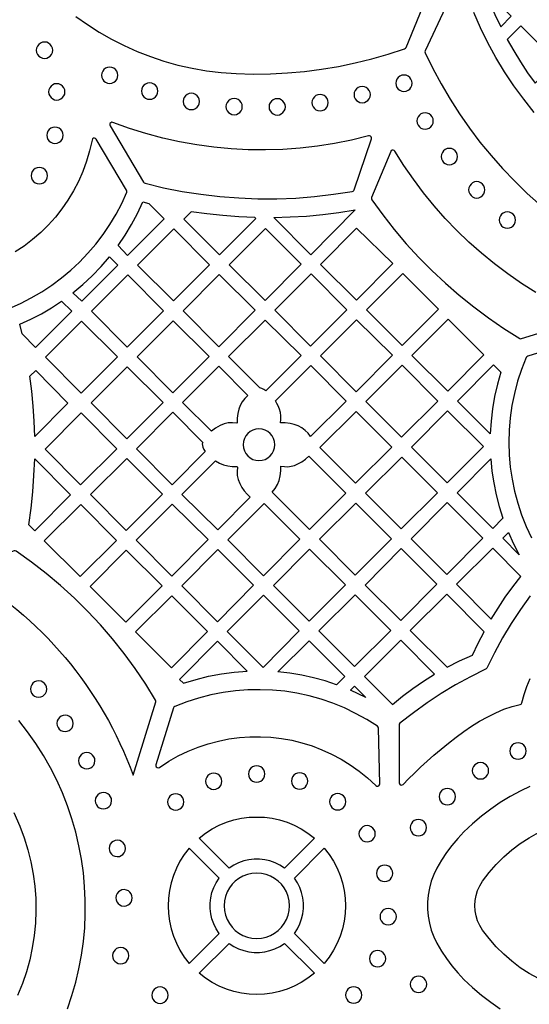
# Model space of a CAD drawing. Header units: millimetres. Extents: x -1176 to 822, y -1617 to -119.
# Tile 52 of 113: x -323 to -218, y -560 to -357. Entities that reach past the tile are written whole.
import ezdxf

# ---------------------------------------------------------------- set-up
doc = ezdxf.new("R2010")
doc.units = ezdxf.units.MM
doc.layers.add('pattern', color=5, linetype='Continuous')

msp = doc.modelspace()

# ---------------------------------------------------------------- linework, layer by layer
at = {"layer": 'pattern'}
for points in [[(-311.01, -355.93), (-308.65, -357.61), (-306.21, -359.18), (-303.68, -360.63), (-301.08, -361.96), (-298.41, -363.16), (-295.67, -364.23), (-292.87, -365.17), (-290, -365.97), (-287.08, -366.63), (-284.1, -367.15), (-281.07, -367.51), (-278, -367.73), (-274.46, -367.81), (-270.93, -367.77), (-267.4, -367.58), (-263.88, -367.27), (-260.38, -366.82), (-256.9, -366.23), (-253.45, -365.52), (-250.02, -364.67), (-246.62, -363.69), (-243.26, -362.59), (-243.08, -362.49), (-242.97, -362.32), (-236.65, -347.05)], [(-232.3, -348.59), (-239.03, -363.03), (-239.09, -363.23), (-239.03, -363.44), (-237.44, -366.68), (-235.73, -369.86), (-233.9, -372.97), (-231.96, -376), (-229.9, -378.95), (-227.72, -381.82), (-225.44, -384.61), (-223.05, -387.31), (-220.56, -389.92), (-217.96, -392.43), (-215.66, -394.47)], [(-216.55, -375.72), (-218.7, -373.02), (-220.73, -370.24), (-222.64, -367.37), (-224.42, -364.42), (-226.08, -361.4), (-227.61, -358.31), (-229.01, -355.15)], [(-324.79, -416.11), (-322.48, -415.09), (-320.24, -413.96), (-318.08, -412.7), (-316, -411.32), (-314, -409.84), (-312.1, -408.25), (-310.28, -406.55), (-308.57, -404.76), (-306.95, -402.87), (-305.44, -400.9), (-304.04, -398.83), (-302.76, -396.69), (-301.59, -394.46), (-300.55, -392.16), (-300.51, -391.94), (-300.58, -391.73), (-306.82, -381.25), (-306.99, -381.08), (-307.21, -381.02), (-307.43, -381.06), (-307.61, -381.19), (-307.71, -381.41), (-308.21, -383.64), (-308.84, -385.8), (-309.61, -387.91), (-310.5, -389.95), (-311.52, -391.91), (-312.66, -393.8), (-313.91, -395.61), (-315.27, -397.33), (-316.73, -398.96), (-318.29, -400.5), (-319.95, -401.93), (-321.69, -403.26), (-323.52, -404.48)], [(-216.22, -412.83), (-219.14, -410.97), (-221.99, -409), (-224.74, -406.92), (-227.41, -404.73), (-229.99, -402.44), (-232.48, -400.05), (-234.87, -397.55), (-237.16, -394.96), (-239.35, -392.28), (-241.43, -389.51), (-243.41, -386.65), (-245.27, -383.7), (-245.42, -383.54), (-245.61, -383.47), (-245.82, -383.49), (-246, -383.59), (-246.12, -383.77), (-250.07, -393.29), (-250.11, -393.53), (-250.02, -393.75), (-247.77, -396.86), (-245.4, -399.86), (-242.92, -402.78), (-240.34, -405.59), (-237.65, -408.3), (-234.86, -410.91), (-231.98, -413.41), (-229, -415.8), (-225.93, -418.08), (-222.77, -420.25), (-219.52, -422.29), (-219.34, -422.36), (-219.14, -422.34), (-207.06, -418.6)], [(-206.57, -422.48), (-217.88, -425.98), (-218.06, -426.08), (-218.18, -426.25), (-219.14, -428.67), (-219.95, -431.13), (-220.61, -433.62), (-221.12, -436.13), (-221.49, -438.66), (-221.7, -441.19), (-221.77, -443.73), (-221.7, -446.27), (-221.48, -448.8), (-221.11, -451.31), (-220.6, -453.8), (-219.94, -456.26), (-219.14, -458.68), (-218.2, -461.06), (-217.12, -463.4)], [(-217.35, -475.33), (-219.39, -478.16), (-221.31, -481.05), (-223.09, -484.03), (-224.76, -487.09), (-226.31, -490.24), (-226.41, -490.38), (-226.55, -490.48), (-229.7, -492.03), (-232.76, -493.69), (-235.74, -495.48), (-238.64, -497.39), (-241.46, -499.43), (-244.22, -501.61), (-244.36, -501.78), (-244.4, -501.98), (-244.4, -513.86), (-244.34, -514.09), (-244.19, -514.26), (-243.99, -514.34), (-243.77, -514.32), (-243.57, -514.2), (-242.46, -513.07), (-241.25, -511.89), (-239.98, -510.66), (-238.63, -509.42), (-237.22, -508.16), (-235.75, -506.91), (-234.23, -505.67), (-232.66, -504.47), (-231.07, -503.32), (-229.44, -502.22), (-227.79, -501.2), (-226.12, -500.27), (-224.45, -499.44), (-222.77, -498.73), (-221.1, -498.16), (-219.44, -497.73), (-219.25, -497.66), (-219.13, -497.54), (-219.07, -497.36), (-218.63, -495.7), (-218.06, -494.02), (-217.35, -492.35)], [(-312.77, -560.44), (-311.85, -557.72), (-311.06, -554.97), (-310.4, -552.19), (-309.87, -549.39), (-309.48, -546.58), (-309.22, -543.75), (-309.09, -540.91), (-309.09, -538.08), (-309.23, -535.25), (-309.49, -532.42), (-309.89, -529.62), (-310.41, -526.83), (-311.07, -524.06), (-311.86, -521.32), (-312.77, -518.62), (-313.82, -515.95), (-314.99, -513.33), (-316.3, -510.76), (-317.73, -508.24), (-319.29, -505.78), (-320.98, -503.38), (-322.8, -501.05)], [(-217.45, -514.64), (-219.32, -515.53), (-221.47, -516.69), (-223.53, -517.94), (-225.51, -519.29), (-227.41, -520.74), (-229.24, -522.3), (-231.02, -523.98), (-232.31, -525.35), (-233.51, -526.77), (-234.62, -528.25), (-235.65, -529.8), (-236.59, -531.43), (-237.24, -532.77), (-237.76, -534.16), (-238.15, -535.57), (-238.41, -537.01), (-238.54, -538.46), (-238.54, -539.91), (-238.41, -541.36), (-238.15, -542.8), (-237.76, -544.21), (-237.24, -545.59), (-236.59, -546.93), (-235.65, -548.56), (-234.62, -550.11), (-233.51, -551.6), (-232.31, -553.02), (-231.02, -554.38), (-229.24, -556.06), (-227.41, -557.62), (-225.51, -559.08), (-223.53, -560.43)], [(-323.81, -520), (-322.58, -522.8), (-321.67, -525.22), (-320.91, -527.67), (-320.29, -530.16), (-319.82, -532.67), (-319.49, -535.19), (-319.31, -537.73), (-319.27, -540.27), (-319.38, -542.81), (-319.63, -545.34), (-320.02, -547.86), (-320.56, -550.35), (-321.24, -552.82), (-322.07, -555.25), (-323.07, -557.72)], [(-215.66, -554.23), (-217.57, -553.17), (-219.41, -551.97), (-221.16, -550.65), (-222.83, -549.21), (-224.39, -547.66), (-225.84, -545.99), (-227.19, -544.22), (-227.76, -543.29), (-228.21, -542.3), (-228.53, -541.28), (-228.72, -540.24), (-228.79, -539.18), (-228.72, -538.13), (-228.53, -537.08), (-228.21, -536.06), (-227.76, -535.08), (-227.19, -534.14), (-225.84, -532.37), (-224.39, -530.7), (-222.83, -529.15), (-221.16, -527.71), (-219.41, -526.39), (-217.57, -525.2), (-215.66, -524.13)]]:
    msp.add_lwpolyline(points, dxfattribs=at)
for points in [[(-223.45, -358.08), (-221.28, -355.89), (-226.76, -350.35), (-225.75, -352.96), (-224.65, -355.54)], [(-222.08, -360.72), (-220.76, -363.05), (-219.37, -365.32), (-217.91, -367.55), (-216.36, -369.72), (-211.97, -365.32), (-219.28, -357.91)], [(-319.19, -362.91), (-319.13, -363.36), (-318.96, -363.76), (-318.69, -364.1), (-318.35, -364.36), (-317.95, -364.53), (-317.5, -364.59), (-317.05, -364.53), (-316.65, -364.36), (-316.31, -364.1), (-316.05, -363.76), (-315.88, -363.36), (-315.82, -362.91), (-315.88, -362.46), (-316.05, -362.06), (-316.31, -361.71), (-316.65, -361.45), (-317.05, -361.28), (-317.5, -361.22), (-317.95, -361.28), (-318.35, -361.45), (-318.69, -361.71), (-318.96, -362.06), (-319.13, -362.46)], [(-305.74, -368.07), (-305.68, -368.52), (-305.51, -368.92), (-305.24, -369.26), (-304.9, -369.52), (-304.5, -369.7), (-304.05, -369.76), (-303.6, -369.7), (-303.2, -369.52), (-302.86, -369.26), (-302.6, -368.92), (-302.43, -368.52), (-302.37, -368.07), (-302.43, -367.62), (-302.6, -367.22), (-302.86, -366.88), (-303.2, -366.61), (-303.6, -366.44), (-304.05, -366.38), (-304.5, -366.44), (-304.9, -366.61), (-305.24, -366.88), (-305.51, -367.22), (-305.68, -367.62)], [(-245.09, -369.71), (-245.03, -370.16), (-244.86, -370.56), (-244.6, -370.9), (-244.26, -371.16), (-243.85, -371.33), (-243.4, -371.39), (-242.96, -371.33), (-242.55, -371.16), (-242.21, -370.9), (-241.95, -370.56), (-241.78, -370.16), (-241.72, -369.71), (-241.78, -369.26), (-241.95, -368.86), (-242.21, -368.51), (-242.55, -368.25), (-242.96, -368.08), (-243.4, -368.02), (-243.85, -368.08), (-244.26, -368.25), (-244.6, -368.51), (-244.86, -368.86), (-245.03, -369.26)], [(-316.65, -371.48), (-316.59, -371.93), (-316.42, -372.33), (-316.16, -372.68), (-315.82, -372.94), (-315.41, -373.11), (-314.97, -373.17), (-314.52, -373.11), (-314.12, -372.94), (-313.77, -372.68), (-313.51, -372.33), (-313.34, -371.93), (-313.28, -371.48), (-313.34, -371.04), (-313.51, -370.63), (-313.77, -370.29), (-314.12, -370.03), (-314.52, -369.86), (-314.97, -369.8), (-315.41, -369.86), (-315.82, -370.03), (-316.16, -370.29), (-316.42, -370.63), (-316.59, -371.04)], [(-297.51, -371.33), (-297.45, -371.78), (-297.28, -372.18), (-297.01, -372.52), (-296.67, -372.79), (-296.27, -372.96), (-295.82, -373.02), (-295.37, -372.96), (-294.97, -372.79), (-294.63, -372.52), (-294.37, -372.18), (-294.2, -371.78), (-294.14, -371.33), (-294.2, -370.88), (-294.37, -370.48), (-294.63, -370.14), (-294.97, -369.88), (-295.37, -369.71), (-295.82, -369.65), (-296.27, -369.71), (-296.67, -369.88), (-297.01, -370.14), (-297.28, -370.48), (-297.45, -370.88)], [(-253.69, -372.05), (-253.63, -372.5), (-253.46, -372.9), (-253.2, -373.24), (-252.86, -373.5), (-252.46, -373.67), (-252.01, -373.73), (-251.56, -373.67), (-251.16, -373.5), (-250.82, -373.24), (-250.55, -372.9), (-250.38, -372.5), (-250.32, -372.05), (-250.38, -371.6), (-250.55, -371.2), (-250.82, -370.86), (-251.16, -370.59), (-251.56, -370.42), (-252.01, -370.36), (-252.46, -370.42), (-252.86, -370.59), (-253.2, -370.86), (-253.46, -371.2), (-253.63, -371.6)], [(-288.92, -373.47), (-288.86, -373.92), (-288.69, -374.32), (-288.42, -374.66), (-288.08, -374.92), (-287.68, -375.09), (-287.23, -375.15), (-286.78, -375.09), (-286.38, -374.92), (-286.04, -374.66), (-285.78, -374.32), (-285.61, -373.92), (-285.55, -373.47), (-285.61, -373.02), (-285.78, -372.62), (-286.04, -372.28), (-286.38, -372.02), (-286.78, -371.85), (-287.23, -371.79), (-287.68, -371.85), (-288.08, -372.02), (-288.42, -372.28), (-288.69, -372.62), (-288.86, -373.02)], [(-280.09, -374.52), (-280.03, -374.97), (-279.86, -375.37), (-279.59, -375.71), (-279.25, -375.98), (-278.85, -376.15), (-278.4, -376.21), (-277.95, -376.15), (-277.55, -375.98), (-277.21, -375.71), (-276.95, -375.37), (-276.78, -374.97), (-276.72, -374.52), (-276.78, -374.07), (-276.95, -373.67), (-277.21, -373.33), (-277.55, -373.07), (-277.95, -372.9), (-278.4, -372.84), (-278.85, -372.9), (-279.25, -373.07), (-279.59, -373.33), (-279.86, -373.67), (-280.03, -374.07)], [(-271.21, -374.57), (-271.15, -375.02), (-270.98, -375.42), (-270.72, -375.76), (-270.38, -376.03), (-269.98, -376.2), (-269.53, -376.26), (-269.08, -376.2), (-268.68, -376.03), (-268.34, -375.76), (-268.07, -375.42), (-267.9, -375.02), (-267.84, -374.57), (-267.9, -374.12), (-268.07, -373.72), (-268.34, -373.38), (-268.68, -373.12), (-269.08, -372.95), (-269.53, -372.89), (-269.98, -372.95), (-270.38, -373.12), (-270.72, -373.38), (-270.98, -373.72), (-271.15, -374.12)], [(-262.37, -373.71), (-262.31, -374.16), (-262.14, -374.56), (-261.87, -374.9), (-261.53, -375.16), (-261.13, -375.33), (-260.68, -375.39), (-260.23, -375.33), (-259.83, -375.16), (-259.49, -374.9), (-259.23, -374.56), (-259.06, -374.16), (-259, -373.71), (-259.06, -373.26), (-259.23, -372.86), (-259.49, -372.52), (-259.83, -372.25), (-260.23, -372.09), (-260.68, -372.03), (-261.13, -372.09), (-261.53, -372.25), (-261.87, -372.52), (-262.14, -372.86), (-262.31, -373.26)], [(-240.71, -377.48), (-240.65, -377.93), (-240.48, -378.33), (-240.22, -378.67), (-239.88, -378.94), (-239.47, -379.11), (-239.03, -379.17), (-238.58, -379.11), (-238.18, -378.94), (-237.83, -378.67), (-237.57, -378.33), (-237.4, -377.93), (-237.34, -377.48), (-237.4, -377.03), (-237.57, -376.63), (-237.83, -376.29), (-238.18, -376.03), (-238.58, -375.86), (-239.03, -375.8), (-239.47, -375.86), (-239.88, -376.03), (-240.22, -376.29), (-240.48, -376.63), (-240.65, -377.03)], [(-317.03, -380.42), (-316.97, -380.87), (-316.8, -381.27), (-316.53, -381.62), (-316.19, -381.88), (-315.79, -382.05), (-315.34, -382.11), (-314.89, -382.05), (-314.49, -381.88), (-314.15, -381.62), (-313.89, -381.27), (-313.72, -380.87), (-313.66, -380.42), (-313.72, -379.98), (-313.89, -379.57), (-314.15, -379.23), (-314.49, -378.97), (-314.89, -378.8), (-315.34, -378.74), (-315.79, -378.8), (-316.19, -378.97), (-316.53, -379.23), (-316.8, -379.57), (-316.97, -379.98)], [(-250.69, -380.56), (-254.19, -381.42), (-257.71, -382.12), (-261.24, -382.68), (-264.8, -383.09), (-268.36, -383.35), (-271.92, -383.46), (-275.48, -383.42), (-279.04, -383.23), (-282.59, -382.9), (-286.12, -382.42), (-289.64, -381.79), (-293.13, -381.01), (-296.59, -380.08), (-300.01, -379.01), (-303.4, -377.79), (-303.65, -377.76), (-303.86, -377.85), (-304.01, -378.02), (-304.06, -378.25), (-303.99, -378.49), (-297.07, -390.1), (-296.95, -390.24), (-296.78, -390.32), (-292.96, -391.23), (-289.11, -391.99), (-285.24, -392.59), (-281.35, -393.05), (-277.45, -393.35), (-273.54, -393.51), (-269.63, -393.51), (-265.72, -393.36), (-261.81, -393.06), (-257.92, -392.6), (-254.04, -392), (-253.86, -391.94), (-253.74, -391.84), (-253.66, -391.67), (-250.11, -381.18), (-250.08, -380.97), (-250.15, -380.78), (-250.29, -380.63), (-250.47, -380.55)], [(-235.71, -384.82), (-235.65, -385.27), (-235.48, -385.67), (-235.22, -386.01), (-234.87, -386.27), (-234.47, -386.44), (-234.02, -386.5), (-233.58, -386.44), (-233.17, -386.27), (-232.83, -386.01), (-232.57, -385.67), (-232.4, -385.27), (-232.34, -384.82), (-232.4, -384.37), (-232.57, -383.97), (-232.83, -383.63), (-233.17, -383.36), (-233.58, -383.19), (-234.02, -383.13), (-234.47, -383.19), (-234.87, -383.36), (-235.22, -383.63), (-235.48, -383.97), (-235.65, -384.37)], [(-320.25, -388.76), (-320.19, -389.21), (-320.02, -389.61), (-319.76, -389.95), (-319.42, -390.21), (-319.01, -390.38), (-318.57, -390.44), (-318.12, -390.38), (-317.71, -390.21), (-317.37, -389.95), (-317.11, -389.61), (-316.94, -389.21), (-316.88, -388.76), (-316.94, -388.31), (-317.11, -387.91), (-317.37, -387.57), (-317.71, -387.3), (-318.12, -387.13), (-318.57, -387.07), (-319.01, -387.13), (-319.42, -387.3), (-319.76, -387.57), (-320.02, -387.91), (-320.19, -388.31)], [(-230.07, -391.67), (-230.01, -392.12), (-229.84, -392.52), (-229.57, -392.87), (-229.23, -393.13), (-228.83, -393.3), (-228.38, -393.36), (-227.93, -393.3), (-227.53, -393.13), (-227.19, -392.87), (-226.93, -392.52), (-226.76, -392.12), (-226.7, -391.67), (-226.76, -391.23), (-226.93, -390.82), (-227.19, -390.48), (-227.53, -390.22), (-227.93, -390.05), (-228.38, -389.99), (-228.83, -390.05), (-229.23, -390.22), (-229.57, -390.48), (-229.84, -390.82), (-230.01, -391.23)], [(-297.22, -394.18), (-296, -394.48), (-292.85, -397.66), (-300.37, -405.18), (-302.34, -403.18), (-300.88, -401.03), (-299.54, -398.82), (-298.32, -396.54)], [(-274.16, -397.35), (-277.46, -397.21), (-280.74, -396.98), (-284.02, -396.63), (-287.29, -396.19), (-288.78, -397.69), (-281.45, -405.09), (-273.93, -397.58)], [(-253.48, -395.81), (-262.62, -405.05), (-270.23, -397.37), (-266.85, -397.27), (-263.49, -397.07), (-260.15, -396.76), (-256.81, -396.34)], [(-223.75, -397.91), (-223.69, -398.36), (-223.52, -398.76), (-223.26, -399.1), (-222.91, -399.37), (-222.51, -399.54), (-222.06, -399.6), (-221.62, -399.54), (-221.21, -399.37), (-220.87, -399.1), (-220.61, -398.76), (-220.44, -398.36), (-220.38, -397.91), (-220.44, -397.46), (-220.61, -397.06), (-220.87, -396.72), (-221.21, -396.46), (-221.62, -396.29), (-222.06, -396.23), (-222.51, -396.29), (-222.91, -396.46), (-223.26, -396.72), (-223.52, -397.06), (-223.69, -397.46)], [(-298.33, -407.23), (-290.92, -414.57), (-283.48, -407.12), (-290.81, -399.72)], [(-279.43, -407.12), (-272.02, -414.46), (-264.58, -407.02), (-271.92, -399.61)], [(-253.16, -399.57), (-245.71, -406.87), (-253.15, -414.38), (-260.6, -407.08)], [(-304.1, -405.47), (-302.37, -407.18), (-309.84, -414.65), (-311.64, -412.88), (-309.59, -411.18), (-307.66, -409.38), (-305.83, -407.48)], [(-292.98, -416.62), (-300.32, -409.22), (-307.8, -416.69), (-300.46, -424.1)], [(-274.05, -416.49), (-281.46, -409.15), (-288.89, -416.59), (-281.56, -424)], [(-262.51, -409.01), (-269.99, -416.49), (-262.65, -423.9), (-255.18, -416.42)], [(-236.27, -416.26), (-243.65, -408.94), (-251.11, -416.4), (-243.76, -423.75)], [(-313.97, -414.61), (-311.89, -416.7), (-319.33, -424.14), (-322.1, -421.34), (-322.57, -419.36), (-320.32, -418.33), (-318.15, -417.2), (-316.03, -415.96)], [(-317.3, -426.19), (-309.96, -433.6), (-302.45, -426.09), (-309.86, -418.75)], [(-283.55, -425.99), (-290.96, -418.65), (-298.4, -426.09), (-291.06, -433.5)], [(-271.86, -433.09), (-272.27, -432.82), (-272.73, -432.61), (-273.12, -432.51), (-279.54, -426.03), (-272.01, -418.5), (-264.6, -425.84)], [(-245.77, -425.76), (-253.15, -418.44), (-260.59, -425.88), (-253.28, -433.27)], [(-226.92, -425.71), (-234.26, -418.3), (-241.76, -425.8), (-234.38, -433.17)], [(-281.28, -440.24), (-282.22, -440.77), (-283.08, -441.4), (-289.03, -435.51), (-281.53, -428.02), (-275.57, -434.04), (-276.22, -434.68), (-276.75, -435.36), (-277.15, -436.09), (-277.45, -436.9), (-277.65, -437.8), (-277.76, -438.74), (-277.77, -439.69), (-277.87, -439.78), (-278.76, -439.68), (-279.61, -439.72), (-280.45, -439.9)], [(-268.87, -439.72), (-268.76, -438.97), (-268.75, -438.26), (-268.83, -437.57), (-269.02, -436.89), (-269.31, -436.2), (-269.59, -435.68), (-269.89, -435.18), (-262.58, -427.87), (-255.28, -435.25), (-262.63, -442.53), (-263.17, -441.85), (-263.78, -441.25), (-264.47, -440.74), (-265.22, -440.33), (-266.02, -440.02), (-266.87, -439.83), (-267.87, -439.72)], [(-243.91, -442.65), (-236.4, -435.23), (-243.78, -427.79), (-251.24, -435.31)], [(-223.4, -429.24), (-224.12, -431.75), (-224.7, -434.26), (-225.13, -436.79), (-225.43, -439.35), (-225.59, -441.96), (-232.34, -435.21), (-224.91, -427.72)], [(-319.52, -442.48), (-319.63, -439.36), (-319.83, -436.26), (-320.12, -433.16), (-320.5, -430.07), (-319.32, -428.89), (-312.66, -435.62)], [(-300.46, -428.15), (-307.9, -435.58), (-300.56, -442.99), (-293.05, -435.49)], [(-302.58, -445.02), (-309.92, -437.61), (-317.4, -445.09), (-310.06, -452.49)], [(-284.89, -443.71), (-284.97, -444.05), (-284.96, -444.38), (-284.87, -444.72), (-284.65, -445.18), (-284.38, -445.61), (-291.21, -452.44), (-298.55, -445.03), (-291.03, -437.52)], [(-245.87, -444.73), (-253.25, -437.36), (-260.73, -444.78), (-253.36, -452.15)], [(-227.02, -444.58), (-234.4, -437.2), (-241.84, -444.71), (-234.47, -452.08)], [(-276.55, -444.2), (-276.48, -444.86), (-276.29, -445.48), (-275.99, -446.04), (-275.59, -446.52), (-275.11, -446.92), (-274.55, -447.22), (-273.94, -447.41), (-273.28, -447.48), (-272.62, -447.41), (-272, -447.22), (-271.45, -446.92), (-270.96, -446.52), (-270.56, -446.04), (-270.26, -445.48), (-270.07, -444.86), (-270, -444.2), (-270.07, -443.54), (-270.26, -442.93), (-270.56, -442.37), (-270.96, -441.89), (-271.45, -441.49), (-272, -441.19), (-272.62, -441), (-273.28, -440.93), (-273.94, -441), (-274.55, -441.19), (-275.11, -441.49), (-275.59, -441.89), (-275.99, -442.37), (-276.29, -442.93), (-276.48, -443.54)], [(-319.53, -447.09), (-312.13, -454.56), (-319.52, -461.95), (-320.75, -460.69), (-320.28, -457.31), (-319.92, -453.91), (-319.67, -450.51)], [(-300.66, -461.89), (-293.19, -454.42), (-300.52, -447.01), (-308, -454.48)], [(-282.26, -447.54), (-281.45, -448.02), (-280.6, -448.37), (-279.68, -448.58), (-278.78, -448.68), (-277.87, -448.7), (-277.71, -448.86), (-277.8, -449.74), (-277.76, -450.57), (-277.57, -451.39), (-277.24, -452.21), (-276.81, -453), (-276.31, -453.72), (-275.75, -454.39), (-275.11, -455.02), (-281.8, -461.77), (-289.18, -454.46)], [(-262.98, -446.58), (-255.35, -454.21), (-262.86, -461.65), (-270.56, -453.96), (-269.94, -453.21), (-269.46, -452.42), (-269.12, -451.56), (-268.9, -450.61), (-268.79, -449.61), (-268.79, -448.61), (-268.04, -448.72), (-267.33, -448.73), (-266.65, -448.65), (-265.96, -448.46), (-265.27, -448.17), (-264.45, -447.71), (-263.69, -447.19)], [(-251.32, -454.19), (-243.96, -461.55), (-236.47, -454.13), (-243.86, -446.74)], [(-223, -459.34), (-225.1, -461.44), (-232.44, -454.11), (-225.5, -447.11), (-225.26, -449.62), (-224.89, -452.08), (-224.39, -454.52), (-223.76, -456.93)], [(-302.69, -463.91), (-310.03, -456.51), (-317.54, -464.02), (-310.13, -471.35)], [(-298.62, -463.9), (-291.23, -471.29), (-283.77, -463.76), (-291.16, -456.44)], [(-272.23, -456.34), (-279.74, -463.78), (-272.33, -471.19), (-264.88, -463.67)], [(-253.43, -471.08), (-245.98, -463.57), (-253.32, -456.23), (-260.84, -463.67)], [(-234.46, -456.14), (-241.92, -463.59), (-234.56, -470.94), (-227.11, -463.49)], [(-219.64, -466.87), (-223.04, -463.47), (-221.86, -462.29), (-220.81, -464.61)], [(-308.12, -473.4), (-300.73, -480.79), (-293.27, -473.26), (-300.66, -465.94)], [(-281.83, -480.68), (-274.39, -473.17), (-281.76, -465.8), (-289.2, -473.31)], [(-262.86, -465.7), (-270.3, -473.21), (-262.96, -480.54), (-255.45, -473.1)], [(-243.96, -465.59), (-251.4, -473.11), (-244.07, -480.44), (-236.59, -472.96)], [(-225.41, -480.16), (-223.99, -477.87), (-222.5, -475.64), (-220.92, -473.47), (-219.27, -471.35), (-225.07, -465.49), (-232.54, -472.97)], [(-283.89, -482.67), (-291.23, -475.34), (-298.74, -482.77), (-291.33, -490.18)], [(-279.84, -482.67), (-272.43, -490.08), (-264.99, -482.57), (-272.33, -475.23)], [(-253.57, -489.93), (-246.09, -482.46), (-253.43, -475.13), (-260.94, -482.57)], [(-226.88, -482.75), (-234.57, -474.99), (-242.08, -482.5), (-234.49, -490.02), (-231.91, -488.72), (-229.26, -487.54), (-228.12, -485.12)], [(-288.85, -493.35), (-286.26, -492.55), (-283.66, -491.91), (-281.04, -491.41), (-278.39, -491.07), (-275.69, -490.87), (-281.86, -484.7), (-289.64, -492.55)], [(-257.29, -493.65), (-259.66, -492.86), (-262.04, -492.21), (-264.45, -491.68), (-266.89, -491.28), (-269.37, -491), (-262.97, -484.59), (-255.6, -491.96)], [(-237.08, -491.48), (-244.07, -484.49), (-251.55, -491.96), (-245.76, -497.76), (-243.69, -496.04), (-241.56, -494.43), (-239.35, -492.91)], [(-320.39, -494.56), (-320.34, -494.99), (-320.17, -495.39), (-319.92, -495.73), (-319.6, -495.99), (-319.21, -496.17), (-318.71, -496.24), (-318.27, -496.18), (-317.88, -496.02), (-317.54, -495.77), (-317.27, -495.44), (-317.1, -495.06), (-317.02, -494.56), (-317.08, -494.12), (-317.24, -493.72), (-317.49, -493.39), (-317.82, -493.12), (-318.21, -492.95), (-318.71, -492.87), (-319.15, -492.93), (-319.54, -493.09), (-319.88, -493.34), (-320.14, -493.67), (-320.32, -494.06)], [(-293.82, -510.69), (-291.9, -509.44), (-289.93, -508.33), (-287.91, -507.35), (-285.85, -506.52), (-283.76, -505.82), (-281.64, -505.26), (-279.49, -504.83), (-277.33, -504.54), (-275.16, -504.39), (-272.99, -504.37), (-270.83, -504.48), (-268.67, -504.73), (-266.54, -505.11), (-264.43, -505.63), (-262.34, -506.27), (-260.3, -507.05), (-258.3, -507.96), (-256.35, -508.99), (-254.46, -510.16), (-252.63, -511.46), (-250.88, -512.88), (-249.2, -514.43), (-248.99, -514.56), (-248.77, -514.57), (-248.57, -514.48), (-248.43, -514.31), (-248.38, -514.08), (-248.65, -502.6), (-248.7, -502.38), (-248.86, -502.21), (-251.07, -500.81), (-253.35, -499.56), (-255.68, -498.44), (-258.06, -497.47), (-260.49, -496.64), (-262.95, -495.95), (-265.45, -495.42), (-267.96, -495.02), (-270.5, -494.78), (-273.05, -494.68), (-275.6, -494.72), (-278.15, -494.92), (-280.69, -495.26), (-283.21, -495.76), (-285.72, -496.4), (-288.19, -497.2), (-290.63, -498.14), (-290.81, -498.26), (-290.91, -498.45), (-294.55, -510.15), (-294.56, -510.4), (-294.46, -510.61), (-294.28, -510.74), (-294.05, -510.78)], [(-251.26, -496.3), (-252.81, -495.52), (-254.39, -494.8), (-253.57, -493.98)], [(-314.94, -501.62), (-314.88, -502.06), (-314.72, -502.46), (-314.47, -502.79), (-314.14, -503.06), (-313.75, -503.23), (-313.25, -503.31), (-312.82, -503.25), (-312.42, -503.09), (-312.09, -502.84), (-311.82, -502.51), (-311.64, -502.12), (-311.57, -501.62), (-311.63, -501.19), (-311.79, -500.79), (-312.04, -500.45), (-312.37, -500.19), (-312.75, -500.01), (-313.25, -499.94), (-313.69, -500), (-314.09, -500.16), (-314.42, -500.41), (-314.69, -500.74), (-314.86, -501.12)], [(-221.56, -507.32), (-221.5, -507.77), (-221.33, -508.17), (-221.07, -508.51), (-220.73, -508.77), (-220.33, -508.94), (-219.88, -509), (-219.43, -508.94), (-219.03, -508.77), (-218.69, -508.51), (-218.42, -508.17), (-218.25, -507.77), (-218.19, -507.32), (-218.25, -506.87), (-218.42, -506.47), (-218.69, -506.13), (-219.03, -505.86), (-219.43, -505.69), (-219.88, -505.63), (-220.33, -505.69), (-220.73, -505.86), (-221.07, -506.13), (-221.33, -506.47), (-221.5, -506.87)], [(-310.47, -509.32), (-310.42, -509.76), (-310.26, -510.15), (-310, -510.49), (-309.68, -510.75), (-309.29, -510.93), (-308.79, -511), (-308.35, -510.95), (-307.96, -510.79), (-307.62, -510.53), (-307.36, -510.21), (-307.18, -509.82), (-307.11, -509.32), (-307.16, -508.88), (-307.32, -508.49), (-307.58, -508.15), (-307.9, -507.89), (-308.29, -507.71), (-308.79, -507.64), (-309.23, -507.69), (-309.62, -507.85), (-309.96, -508.11), (-310.22, -508.43), (-310.4, -508.82)], [(-275.44, -512.04), (-275.38, -512.49), (-275.21, -512.89), (-274.94, -513.23), (-274.6, -513.5), (-274.2, -513.67), (-273.75, -513.73), (-273.3, -513.67), (-272.9, -513.5), (-272.56, -513.23), (-272.3, -512.89), (-272.13, -512.49), (-272.07, -512.04), (-272.13, -511.59), (-272.3, -511.19), (-272.56, -510.85), (-272.9, -510.58), (-273.3, -510.41), (-273.75, -510.35), (-274.2, -510.41), (-274.6, -510.58), (-274.94, -510.85), (-275.21, -511.19), (-275.38, -511.59)], [(-229.3, -511.39), (-229.24, -511.84), (-229.07, -512.25), (-228.8, -512.59), (-228.46, -512.85), (-228.06, -513.02), (-227.61, -513.08), (-227.16, -513.02), (-226.76, -512.85), (-226.42, -512.59), (-226.16, -512.25), (-225.99, -511.84), (-225.93, -511.39), (-225.99, -510.95), (-226.16, -510.54), (-226.42, -510.2), (-226.76, -509.94), (-227.16, -509.77), (-227.61, -509.71), (-228.06, -509.77), (-228.46, -509.94), (-228.8, -510.2), (-229.07, -510.54), (-229.24, -510.95)], [(-284.29, -513.55), (-284.23, -513.99), (-284.06, -514.4), (-283.8, -514.74), (-283.45, -515), (-283.05, -515.17), (-282.6, -515.23), (-282.16, -515.17), (-281.75, -515), (-281.41, -514.74), (-281.15, -514.4), (-280.98, -513.99), (-280.92, -513.55), (-280.98, -513.1), (-281.15, -512.69), (-281.41, -512.35), (-281.75, -512.09), (-282.16, -511.92), (-282.6, -511.86), (-283.05, -511.92), (-283.45, -512.09), (-283.8, -512.35), (-284.06, -512.69), (-284.23, -513.1)], [(-266.6, -513.5), (-266.54, -513.95), (-266.37, -514.35), (-266.11, -514.7), (-265.77, -514.96), (-265.36, -515.13), (-264.92, -515.19), (-264.47, -515.13), (-264.07, -514.96), (-263.72, -514.7), (-263.46, -514.35), (-263.29, -513.95), (-263.23, -513.5), (-263.29, -513.06), (-263.46, -512.65), (-263.72, -512.31), (-264.07, -512.05), (-264.47, -511.88), (-264.92, -511.82), (-265.36, -511.88), (-265.77, -512.05), (-266.11, -512.31), (-266.37, -512.65), (-266.54, -513.06)], [(-236.13, -516.72), (-236.07, -517.17), (-235.9, -517.57), (-235.64, -517.91), (-235.3, -518.18), (-234.9, -518.35), (-234.45, -518.41), (-234, -518.35), (-233.6, -518.18), (-233.26, -517.91), (-232.99, -517.57), (-232.82, -517.17), (-232.76, -516.72), (-232.82, -516.27), (-232.99, -515.87), (-233.26, -515.53), (-233.6, -515.27), (-234, -515.1), (-234.45, -515.04), (-234.9, -515.1), (-235.3, -515.27), (-235.64, -515.53), (-235.9, -515.87), (-236.07, -516.27)], [(-307.03, -517.57), (-306.97, -518), (-306.81, -518.4), (-306.56, -518.74), (-306.23, -519), (-305.85, -519.18), (-305.35, -519.25), (-304.91, -519.19), (-304.51, -519.03), (-304.18, -518.78), (-303.91, -518.45), (-303.74, -518.07), (-303.66, -517.57), (-303.72, -517.13), (-303.88, -516.73), (-304.13, -516.4), (-304.46, -516.13), (-304.85, -515.96), (-305.35, -515.88), (-305.78, -515.94), (-306.18, -516.1), (-306.52, -516.35), (-306.78, -516.68), (-306.96, -517.07)], [(-292.13, -517.81), (-292.07, -518.26), (-291.9, -518.66), (-291.64, -519), (-291.3, -519.26), (-290.89, -519.43), (-290.45, -519.49), (-290, -519.43), (-289.6, -519.26), (-289.25, -519), (-288.99, -518.66), (-288.82, -518.26), (-288.76, -517.81), (-288.82, -517.36), (-288.99, -516.96), (-289.25, -516.62), (-289.6, -516.35), (-290, -516.18), (-290.45, -516.12), (-290.89, -516.18), (-291.3, -516.35), (-291.64, -516.62), (-291.9, -516.96), (-292.07, -517.36)], [(-258.73, -517.78), (-258.67, -518.23), (-258.5, -518.64), (-258.24, -518.98), (-257.9, -519.24), (-257.5, -519.41), (-257.05, -519.47), (-256.6, -519.41), (-256.2, -519.24), (-255.86, -518.98), (-255.59, -518.64), (-255.42, -518.23), (-255.36, -517.78), (-255.42, -517.34), (-255.59, -516.93), (-255.86, -516.59), (-256.2, -516.33), (-256.6, -516.16), (-257.05, -516.1), (-257.5, -516.16), (-257.9, -516.33), (-258.24, -516.59), (-258.5, -516.93), (-258.67, -517.34)], [(-279.45, -531.46), (-285.61, -525.29), (-284.29, -524.27), (-282.91, -523.38), (-281.47, -522.63), (-279.98, -522.01), (-278.45, -521.53), (-276.89, -521.19), (-275.32, -520.98), (-273.74, -520.92), (-272.15, -520.98), (-270.58, -521.19), (-269.02, -521.53), (-267.49, -522.01), (-266.01, -522.63), (-264.56, -523.38), (-263.18, -524.27), (-261.86, -525.29), (-268.03, -531.46), (-268.98, -530.84), (-269.98, -530.34), (-271.03, -529.97), (-272.1, -529.72), (-273.19, -529.6), (-274.28, -529.6), (-275.37, -529.72), (-276.44, -529.97), (-277.49, -530.34), (-278.49, -530.84)], [(-242.1, -523.11), (-242.04, -523.56), (-241.87, -523.96), (-241.61, -524.3), (-241.27, -524.56), (-240.86, -524.73), (-240.41, -524.79), (-239.97, -524.73), (-239.56, -524.56), (-239.22, -524.3), (-238.96, -523.96), (-238.79, -523.56), (-238.73, -523.11), (-238.79, -522.66), (-238.96, -522.26), (-239.22, -521.92), (-239.56, -521.65), (-239.97, -521.48), (-240.41, -521.42), (-240.86, -521.48), (-241.27, -521.65), (-241.61, -521.92), (-241.87, -522.26), (-242.04, -522.66)], [(-252.67, -524.38), (-252.61, -524.83), (-252.44, -525.23), (-252.18, -525.57), (-251.84, -525.83), (-251.43, -526), (-250.98, -526.06), (-250.54, -526), (-250.13, -525.83), (-249.79, -525.57), (-249.53, -525.23), (-249.36, -524.83), (-249.3, -524.38), (-249.36, -523.93), (-249.53, -523.53), (-249.79, -523.19), (-250.13, -522.92), (-250.54, -522.75), (-250.98, -522.69), (-251.43, -522.75), (-251.84, -522.92), (-252.18, -523.19), (-252.44, -523.53), (-252.61, -523.93)], [(-304.19, -527.4), (-304.13, -527.84), (-303.97, -528.23), (-303.72, -528.57), (-303.39, -528.84), (-303, -529.01), (-302.5, -529.09), (-302.07, -529.03), (-301.67, -528.87), (-301.34, -528.62), (-301.07, -528.29), (-300.89, -527.9), (-300.82, -527.4), (-300.88, -526.96), (-301.04, -526.57), (-301.29, -526.23), (-301.62, -525.97), (-302, -525.79), (-302.5, -525.72), (-302.94, -525.77), (-303.34, -525.94), (-303.67, -526.19), (-303.94, -526.52), (-304.11, -526.9)], [(-281.49, -533.5), (-287.65, -527.34), (-288.68, -528.66), (-289.57, -530.04), (-290.32, -531.48), (-290.94, -532.97), (-291.42, -534.5), (-291.76, -536.06), (-291.96, -537.63), (-292.03, -539.21), (-291.96, -540.8), (-291.76, -542.37), (-291.42, -543.93), (-290.94, -545.45), (-290.32, -546.94), (-289.57, -548.39), (-288.68, -549.77), (-287.65, -551.09), (-281.49, -544.92), (-282.11, -543.97), (-282.61, -542.96), (-282.98, -541.92), (-283.23, -540.85), (-283.35, -539.76), (-283.35, -538.67), (-283.23, -537.58), (-282.98, -536.51), (-282.61, -535.46), (-282.11, -534.46)], [(-265.98, -533.5), (-259.82, -527.34), (-258.79, -528.66), (-257.9, -530.04), (-257.15, -531.48), (-256.53, -532.97), (-256.05, -534.5), (-255.71, -536.06), (-255.51, -537.63), (-255.44, -539.21), (-255.51, -540.8), (-255.71, -542.37), (-256.05, -543.93), (-256.53, -545.45), (-257.15, -546.94), (-257.9, -548.39), (-258.79, -549.77), (-259.82, -551.09), (-265.98, -544.92), (-265.36, -543.97), (-264.87, -542.96), (-264.49, -541.92), (-264.24, -540.85), (-264.12, -539.76), (-264.12, -538.67), (-264.24, -537.58), (-264.49, -536.51), (-264.87, -535.46), (-265.36, -534.46)], [(-249.08, -532.54), (-249.02, -532.99), (-248.85, -533.39), (-248.58, -533.73), (-248.24, -533.99), (-247.84, -534.16), (-247.39, -534.22), (-246.94, -534.16), (-246.54, -533.99), (-246.2, -533.73), (-245.94, -533.39), (-245.77, -532.99), (-245.71, -532.54), (-245.77, -532.09), (-245.94, -531.69), (-246.2, -531.35), (-246.54, -531.08), (-246.94, -530.91), (-247.39, -530.85), (-247.84, -530.91), (-248.24, -531.08), (-248.58, -531.35), (-248.85, -531.69), (-249.02, -532.09)], [(-280.48, -539.21), (-280.4, -540.21), (-280.19, -541.16), (-279.85, -542.06), (-279.39, -542.88), (-278.82, -543.64), (-278.16, -544.3), (-277.41, -544.87), (-276.58, -545.33), (-275.68, -545.67), (-274.73, -545.88), (-273.74, -545.95), (-272.74, -545.88), (-271.79, -545.67), (-270.89, -545.33), (-270.06, -544.87), (-269.31, -544.3), (-268.65, -543.64), (-268.08, -542.88), (-267.62, -542.06), (-267.28, -541.16), (-267.07, -540.21), (-266.99, -539.21), (-267.07, -538.22), (-267.28, -537.27), (-267.62, -536.37), (-268.08, -535.54), (-268.65, -534.79), (-269.31, -534.12), (-270.06, -533.56), (-270.89, -533.1), (-271.79, -532.76), (-272.74, -532.54), (-273.74, -532.47), (-274.73, -532.54), (-275.68, -532.76), (-276.58, -533.1), (-277.41, -533.56), (-278.16, -534.12), (-278.82, -534.79), (-279.39, -535.54), (-279.85, -536.37), (-280.19, -537.27), (-280.4, -538.22)], [(-302.78, -537.58), (-302.72, -538.02), (-302.56, -538.41), (-302.31, -538.75), (-301.98, -539.01), (-301.6, -539.19), (-301.1, -539.26), (-300.66, -539.21), (-300.26, -539.04), (-299.93, -538.79), (-299.66, -538.46), (-299.49, -538.08), (-299.41, -537.58), (-299.47, -537.14), (-299.63, -536.75), (-299.88, -536.41), (-300.21, -536.14), (-300.6, -535.97), (-301.1, -535.89), (-301.53, -535.95), (-301.93, -536.11), (-302.27, -536.36), (-302.53, -536.69), (-302.71, -537.08)], [(-248.33, -541.44), (-248.27, -541.89), (-248.1, -542.29), (-247.84, -542.63), (-247.5, -542.9), (-247.1, -543.07), (-246.65, -543.13), (-246.2, -543.07), (-245.8, -542.9), (-245.46, -542.63), (-245.19, -542.29), (-245.02, -541.89), (-244.96, -541.44), (-245.02, -540.99), (-245.19, -540.59), (-245.46, -540.25), (-245.8, -539.99), (-246.2, -539.82), (-246.65, -539.76), (-247.1, -539.82), (-247.5, -539.99), (-247.84, -540.25), (-248.1, -540.59), (-248.27, -540.99)], [(-303.48, -549.49), (-303.42, -549.93), (-303.26, -550.33), (-303.01, -550.66), (-302.68, -550.93), (-302.29, -551.1), (-301.79, -551.18), (-301.36, -551.12), (-300.96, -550.96), (-300.62, -550.71), (-300.36, -550.38), (-300.18, -549.99), (-300.11, -549.49), (-300.17, -549.06), (-300.33, -548.66), (-300.58, -548.32), (-300.91, -548.06), (-301.29, -547.88), (-301.79, -547.81), (-302.23, -547.87), (-302.63, -548.03), (-302.96, -548.28), (-303.23, -548.61), (-303.4, -548.99)], [(-285.61, -553.13), (-279.45, -546.97), (-278.49, -547.59), (-277.49, -548.08), (-276.44, -548.46), (-275.37, -548.7), (-274.28, -548.83), (-273.19, -548.83), (-272.1, -548.7), (-271.03, -548.46), (-269.99, -548.08), (-268.98, -547.59), (-268.03, -546.97), (-261.86, -553.13), (-263.18, -554.16), (-264.56, -555.05), (-266.01, -555.8), (-267.49, -556.42), (-269.02, -556.9), (-270.58, -557.24), (-272.15, -557.44), (-273.74, -557.51), (-275.32, -557.44), (-276.89, -557.24), (-278.45, -556.9), (-279.98, -556.42), (-281.47, -555.8), (-282.91, -555.05), (-284.29, -554.16)], [(-250.52, -550.12), (-250.46, -550.57), (-250.29, -550.97), (-250.03, -551.31), (-249.69, -551.57), (-249.28, -551.74), (-248.84, -551.8), (-248.39, -551.74), (-247.99, -551.57), (-247.65, -551.31), (-247.38, -550.97), (-247.21, -550.57), (-247.15, -550.12), (-247.21, -549.67), (-247.38, -549.27), (-247.65, -548.93), (-247.99, -548.66), (-248.39, -548.49), (-248.84, -548.43), (-249.28, -548.49), (-249.69, -548.66), (-250.03, -548.93), (-250.29, -549.27), (-250.46, -549.67)], [(-242.08, -555.39), (-242.02, -555.84), (-241.85, -556.24), (-241.58, -556.59), (-241.24, -556.85), (-240.84, -557.02), (-240.39, -557.08), (-239.94, -557.02), (-239.54, -556.85), (-239.2, -556.59), (-238.94, -556.24), (-238.77, -555.84), (-238.71, -555.39), (-238.77, -554.95), (-238.94, -554.54), (-239.2, -554.2), (-239.54, -553.94), (-239.94, -553.77), (-240.39, -553.71), (-240.84, -553.77), (-241.24, -553.94), (-241.58, -554.2), (-241.85, -554.54), (-242.02, -554.95)], [(-295.38, -557.63), (-295.32, -558.08), (-295.15, -558.49), (-294.88, -558.83), (-294.54, -559.09), (-294.14, -559.26), (-293.69, -559.32), (-293.24, -559.26), (-292.84, -559.09), (-292.5, -558.83), (-292.24, -558.49), (-292.06, -558.08), (-292, -557.63), (-292.06, -557.19), (-292.24, -556.78), (-292.5, -556.44), (-292.84, -556.18), (-293.24, -556.01), (-293.69, -555.95), (-294.14, -556.01), (-294.54, -556.18), (-294.88, -556.44), (-295.15, -556.78), (-295.32, -557.19)], [(-255.43, -557.6), (-255.37, -558.05), (-255.2, -558.45), (-254.94, -558.79), (-254.6, -559.05), (-254.2, -559.22), (-253.75, -559.28), (-253.3, -559.22), (-252.9, -559.05), (-252.56, -558.79), (-252.29, -558.45), (-252.12, -558.05), (-252.06, -557.6), (-252.12, -557.15), (-252.29, -556.75), (-252.56, -556.41), (-252.9, -556.14), (-253.3, -555.97), (-253.75, -555.91), (-254.2, -555.97), (-254.6, -556.14), (-254.94, -556.41), (-255.2, -556.75), (-255.37, -557.15)]]:
    msp.add_lwpolyline(points, close=True, dxfattribs=at)
msp.add_lwpolyline([(-299.25, -512.3), (-294.55, -497.2), (-294.53, -497), (-294.6, -496.81), (-296.63, -493.53), (-298.79, -490.33), (-301.07, -487.23), (-303.47, -484.22), (-305.98, -481.31), (-308.61, -478.51), (-311.35, -475.81), (-314.19, -473.22), (-317.14, -470.74), (-320.19, -468.38), (-323.33, -466.14), (-323.54, -466.05), (-323.77, -466.08), (-334.83, -470.16, -0.179412)], format="xyb", close=True, dxfattribs=at)

doc.saveas('drawing.dxf')
